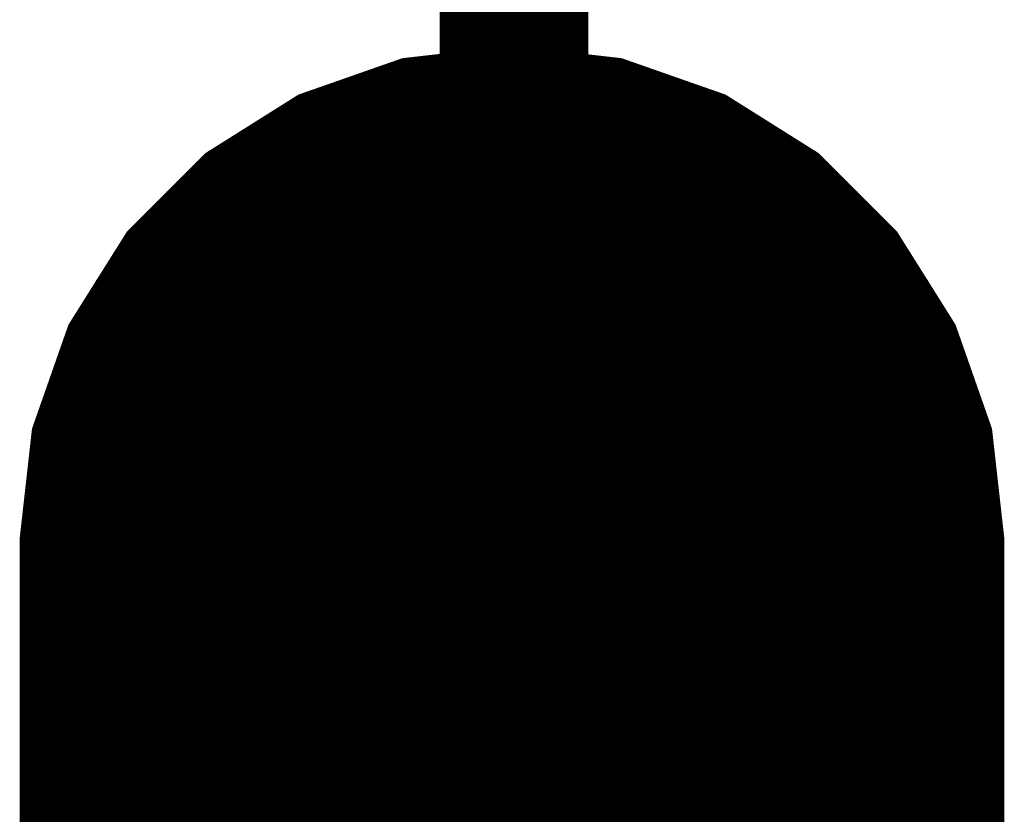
# Model space of a CAD drawing. Extents: x -35 to 35, y -57 to 81.
# Tile 107 of 153: x 3.813 to 4.823, y 53.245 to 54.06. Entities that reach past the tile are written whole.
import ezdxf

# ---------------------------------------------------------------- set-up
doc = ezdxf.new("R2010")
doc.units = 0
for name, color, linetype in [('1', 22, 'CONTINUOUS'), ('16', 175, 'CONTINUOUS'), ('17', 82, 'CONTINUOUS'), ('51', 53, 'CONTINUOUS')]:
    doc.layers.add(name, color=color, linetype=linetype)

# ---------------------------------------------------------------- blocks, each defined once
blk = doc.blocks.new('LONGP100')
at = {"const_width": 1}
blk.add_lwpolyline([(-0.5, 0), (0.5, 0)], dxfattribs=at)
at = {"const_width": 0.5}
for points in [[(-0.5, 0.25, 1), (-0.5, -0.25)], [(0.5, -0.25, 1), (0.5, 0.25)]]:
    blk.add_lwpolyline(points, format="xyb", dxfattribs=at)

msp = doc.modelspace()

# ---------------------------------------------------------------- linework, layer by layer
at = {"layer": '1', "const_width": 0.01}
for points in [[(4.2067, 54.0155), (4.318, 54.028)], [(4.318, 54.028), (4.4293, 54.0155)], [(4.1011, 53.9785), (4.2067, 54.0155)], [(4.247, 54.02), (4.389, 54.02)], [(4.4293, 54.0155), (4.5349, 53.9785)], [(4.1911, 54.01), (4.4449, 54.01)], [(4.1625, 54), (4.4735, 54)], [(4.134, 53.99), (4.502, 53.99)], [(4.0063, 53.9189), (4.1011, 53.9785)], [(4.1054, 53.98), (4.5306, 53.98)], [(4.5349, 53.9785), (4.6297, 53.9189)], [(4.0876, 53.97), (4.5484, 53.97)], [(4.0716, 53.96), (4.5644, 53.96)], [(4.0557, 53.95), (4.5803, 53.95)], [(4.0398, 53.94), (4.5962, 53.94)], [(4.0239, 53.93), (4.6121, 53.93)], [(3.9271, 53.8397), (4.0063, 53.9189)], [(4.008, 53.92), (4.628, 53.92)], [(4.6297, 53.9189), (4.7089, 53.8397)], [(3.9973, 53.91), (4.6387, 53.91)], [(3.9873, 53.9), (4.6487, 53.9)], [(3.9773, 53.89), (4.6587, 53.89)], [(3.9673, 53.88), (4.6687, 53.88)], [(3.9573, 53.87), (4.6787, 53.87)], [(3.9473, 53.86), (4.6887, 53.86)], [(3.9373, 53.85), (4.6987, 53.85)], [(3.8675, 53.7449), (3.9271, 53.8397)], [(3.921, 53.83), (4.715, 53.83)], [(3.9273, 53.84), (4.7087, 53.84)], [(4.7089, 53.8397), (4.7685, 53.7449)], [(3.9147, 53.82), (4.7213, 53.82)], [(3.9084, 53.81), (4.7276, 53.81)], [(3.9021, 53.8), (4.7339, 53.8)], [(3.8958, 53.79), (4.7402, 53.79)], [(3.8895, 53.78), (4.7465, 53.78)], [(3.8833, 53.77), (4.7527, 53.77)], [(3.877, 53.76), (4.759, 53.76)], [(3.8707, 53.75), (4.7653, 53.75)], [(3.8305, 53.6393), (3.8675, 53.7449)], [(3.8658, 53.74), (4.7702, 53.74)], [(4.7685, 53.7449), (4.8055, 53.6393)], [(3.8623, 53.73), (4.7737, 53.73)], [(3.8588, 53.72), (4.7772, 53.72)], [(3.8553, 53.71), (4.7807, 53.71)], [(3.8518, 53.7), (4.7842, 53.7)], [(3.8483, 53.69), (4.7877, 53.69)], [(3.8448, 53.68), (4.7912, 53.68)], [(3.8413, 53.67), (4.7947, 53.67)], [(3.8378, 53.66), (4.7982, 53.66)], [(3.8343, 53.65), (4.8017, 53.65)], [(3.818, 53.528), (3.8305, 53.6393)], [(3.8308, 53.64), (4.8052, 53.64)], [(4.8055, 53.6393), (4.818, 53.528)], [(3.8295, 53.63), (4.8065, 53.63)], [(3.8284, 53.62), (4.8076, 53.62)], [(3.8272, 53.61), (4.8088, 53.61)], [(3.8261, 53.6), (4.8099, 53.6)], [(3.825, 53.59), (4.811, 53.59)], [(3.8239, 53.58), (4.8121, 53.58)], [(3.8227, 53.57), (4.8133, 53.57)], [(3.8216, 53.56), (4.8144, 53.56)], [(3.8205, 53.55), (4.8155, 53.55)], [(3.8194, 53.54), (4.8166, 53.54)], [(3.818, 52.928), (3.818, 53.528)], [(3.8182, 53.53), (4.8178, 53.53)], [(4.818, 53.528), (4.818, 52.928)], [(3.818, 53.52), (4.818, 53.52)], [(3.818, 53.51), (4.818, 53.51)], [(3.818, 53.5), (4.818, 53.5)], [(3.818, 53.49), (4.818, 53.49)], [(3.818, 53.48), (4.818, 53.48)], [(3.818, 53.47), (4.818, 53.47)], [(3.818, 53.46), (4.818, 53.46)], [(3.818, 53.45), (4.818, 53.45)], [(3.818, 53.44), (4.818, 53.44)], [(3.818, 53.43), (4.818, 53.43)], [(3.818, 53.42), (4.818, 53.42)], [(3.818, 53.41), (4.818, 53.41)], [(3.818, 53.4), (4.818, 53.4)], [(3.818, 53.39), (4.818, 53.39)], [(3.818, 53.38), (4.818, 53.38)], [(3.818, 53.37), (4.818, 53.37)], [(3.818, 53.36), (4.818, 53.36)], [(3.818, 53.35), (4.818, 53.35)], [(3.818, 53.34), (4.818, 53.34)], [(3.818, 53.33), (4.818, 53.33)], [(3.818, 53.32), (4.818, 53.32)], [(3.818, 53.31), (4.818, 53.31)], [(3.818, 53.3), (4.818, 53.3)], [(3.818, 53.29), (4.818, 53.29)], [(3.818, 53.28), (4.818, 53.28)], [(3.818, 53.27), (4.818, 53.27)], [(3.818, 53.26), (4.818, 53.26)], [(3.818, 53.25), (4.818, 53.25)], [(3.818, 53.24), (4.818, 53.24)]]:
    msp.add_lwpolyline(points, dxfattribs=at)
at = {"layer": '1', "const_width": 0.005}
for points in [[(4.3183, 54.0305, 1), (4.3177, 54.0255)], [(4.3183, 54.0255, 1), (4.3177, 54.0305)], [(4.2065, 54.0179, 1), (4.207, 54.013)], [(4.2076, 54.0131, 1), (4.2059, 54.0178)], [(4.247, 54.0225, 1), (4.247, 54.0175)], [(4.389, 54.0175, 1), (4.389, 54.0225)], [(4.4301, 54.0178, 1), (4.4284, 54.0131)], [(4.429, 54.013, 1), (4.4295, 54.0179)], [(4.1911, 54.0125, 1), (4.1911, 54.0075)], [(4.4449, 54.0075, 1), (4.4449, 54.0125)], [(4.1625, 54.0025, 1), (4.1625, 53.9975)], [(4.4735, 53.9975, 1), (4.4735, 54.0025)], [(4.134, 53.9925, 1), (4.134, 53.9875)], [(4.502, 53.9875, 1), (4.502, 53.9925)], [(4.1002, 53.9808, 1), (4.1019, 53.9761)], [(4.1024, 53.9764, 1), (4.0997, 53.9806)], [(4.1054, 53.9825, 1), (4.1054, 53.9775)], [(4.5306, 53.9775, 1), (4.5306, 53.9825)], [(4.5363, 53.9806, 1), (4.5336, 53.9764)], [(4.5341, 53.9761, 1), (4.5358, 53.9808)], [(4.0876, 53.9725, 1), (4.0876, 53.9675)], [(4.5484, 53.9675, 1), (4.5484, 53.9725)], [(4.0716, 53.9625, 1), (4.0716, 53.9575)], [(4.5644, 53.9575, 1), (4.5644, 53.9625)], [(4.0557, 53.9525, 1), (4.0557, 53.9475)], [(4.5803, 53.9475, 1), (4.5803, 53.9525)], [(4.0398, 53.9425, 1), (4.0398, 53.9375)], [(4.5962, 53.9375, 1), (4.5962, 53.9425)], [(4.0239, 53.9325, 1), (4.0239, 53.9275)], [(4.6121, 53.9275, 1), (4.6121, 53.9325)], [(4.0049, 53.921, 1), (4.0076, 53.9168)], [(4.008, 53.9171, 1), (4.0045, 53.9207)], [(4.008, 53.9225, 1), (4.008, 53.9175)], [(4.6315, 53.9207, 1), (4.628, 53.9171)], [(4.628, 53.9175, 1), (4.628, 53.9225)], [(4.6284, 53.9168, 1), (4.6311, 53.921)], [(3.9973, 53.9125, 1), (3.9973, 53.9075)], [(4.6387, 53.9075, 1), (4.6387, 53.9125)], [(3.9873, 53.9025, 1), (3.9873, 53.8975)], [(4.6487, 53.8975, 1), (4.6487, 53.9025)], [(3.9773, 53.8925, 1), (3.9773, 53.8875)], [(4.6587, 53.8875, 1), (4.6587, 53.8925)], [(3.9673, 53.8825, 1), (3.9673, 53.8775)], [(4.6687, 53.8775, 1), (4.6687, 53.8825)], [(3.9573, 53.8725, 1), (3.9573, 53.8675)], [(4.6787, 53.8675, 1), (4.6787, 53.8725)], [(3.9473, 53.8625, 1), (3.9473, 53.8575)], [(4.6887, 53.8575, 1), (4.6887, 53.8625)], [(3.9373, 53.8525, 1), (3.9373, 53.8475)], [(4.6987, 53.8475, 1), (4.6987, 53.8525)], [(3.921, 53.8325, 1), (3.921, 53.8275)], [(3.9253, 53.8415, 1), (3.9289, 53.838)], [(3.9273, 53.8425, 1), (3.9273, 53.8375)], [(3.9292, 53.8384, 1), (3.925, 53.8411)], [(4.711, 53.8411, 1), (4.7068, 53.8384)], [(4.7071, 53.838, 1), (4.7107, 53.8415)], [(4.7087, 53.8375, 1), (4.7087, 53.8425)], [(4.715, 53.8275, 1), (4.715, 53.8325)], [(3.9147, 53.8225, 1), (3.9147, 53.8175)], [(4.7213, 53.8175, 1), (4.7213, 53.8225)], [(3.9084, 53.8125, 1), (3.9084, 53.8075)], [(4.7276, 53.8075, 1), (4.7276, 53.8125)], [(3.9021, 53.8025, 1), (3.9021, 53.7975)], [(4.7339, 53.7975, 1), (4.7339, 53.8025)], [(3.8958, 53.7925, 1), (3.8958, 53.7875)], [(4.7402, 53.7875, 1), (4.7402, 53.7925)], [(3.8895, 53.7825, 1), (3.8895, 53.7775)], [(4.7465, 53.7775, 1), (4.7465, 53.7825)], [(3.8833, 53.7725, 1), (3.8833, 53.7675)], [(4.7527, 53.7675, 1), (4.7527, 53.7725)], [(3.877, 53.7625, 1), (3.877, 53.7575)], [(4.759, 53.7575, 1), (4.759, 53.7625)], [(3.8707, 53.7525, 1), (3.8707, 53.7475)], [(4.7653, 53.7475, 1), (4.7653, 53.7525)], [(3.8658, 53.7425, 1), (3.8658, 53.7375)], [(3.8654, 53.7463, 1), (3.8696, 53.7436)], [(3.8699, 53.7441, 1), (3.8652, 53.7458)], [(4.7708, 53.7458, 1), (4.7661, 53.7441)], [(4.7664, 53.7436, 1), (4.7706, 53.7463)], [(4.7702, 53.7375, 1), (4.7702, 53.7425)], [(3.8623, 53.7325, 1), (3.8623, 53.7275)], [(4.7737, 53.7275, 1), (4.7737, 53.7325)], [(3.8588, 53.7225, 1), (3.8588, 53.7175)], [(4.7772, 53.7175, 1), (4.7772, 53.7225)], [(3.8553, 53.7125, 1), (3.8553, 53.7075)], [(4.7807, 53.7075, 1), (4.7807, 53.7125)], [(3.8518, 53.7025, 1), (3.8518, 53.6975)], [(4.7842, 53.6975, 1), (4.7842, 53.7025)], [(3.8483, 53.6925, 1), (3.8483, 53.6875)], [(4.7877, 53.6875, 1), (4.7877, 53.6925)], [(3.8448, 53.6825, 1), (3.8448, 53.6775)], [(4.7912, 53.6775, 1), (4.7912, 53.6825)], [(3.8413, 53.6725, 1), (3.8413, 53.6675)], [(4.7947, 53.6675, 1), (4.7947, 53.6725)], [(3.8378, 53.6625, 1), (3.8378, 53.6575)], [(4.7982, 53.6575, 1), (4.7982, 53.6625)], [(3.8343, 53.6525, 1), (3.8343, 53.6475)], [(4.8017, 53.6475, 1), (4.8017, 53.6525)], [(3.833, 53.639, 1), (3.8281, 53.6395)], [(3.8308, 53.6425, 1), (3.8308, 53.6375)], [(4.8079, 53.6395, 1), (4.803, 53.639)], [(4.8052, 53.6375, 1), (4.8052, 53.6425)], [(3.8295, 53.6325, 1), (3.8295, 53.6275)], [(3.8282, 53.6401, 1), (3.8329, 53.6384)], [(4.8031, 53.6384, 1), (4.8078, 53.6401)], [(4.8065, 53.6275, 1), (4.8065, 53.6325)], [(3.8284, 53.6225, 1), (3.8284, 53.6175)], [(4.8076, 53.6175, 1), (4.8076, 53.6225)], [(3.8272, 53.6125, 1), (3.8272, 53.6075)], [(4.8088, 53.6075, 1), (4.8088, 53.6125)], [(3.8261, 53.6025, 1), (3.8261, 53.5975)], [(4.8099, 53.5975, 1), (4.8099, 53.6025)], [(3.825, 53.5925, 1), (3.825, 53.5875)], [(4.811, 53.5875, 1), (4.811, 53.5925)], [(3.8239, 53.5825, 1), (3.8239, 53.5775)], [(4.8121, 53.5775, 1), (4.8121, 53.5825)], [(3.8227, 53.5725, 1), (3.8227, 53.5675)], [(4.8133, 53.5675, 1), (4.8133, 53.5725)], [(3.8216, 53.5625, 1), (3.8216, 53.5575)], [(4.8144, 53.5575, 1), (4.8144, 53.5625)], [(3.8205, 53.5525, 1), (3.8205, 53.5475)], [(4.8155, 53.5475, 1), (4.8155, 53.5525)], [(3.8194, 53.5425, 1), (3.8194, 53.5375)], [(4.8166, 53.5375, 1), (4.8166, 53.5425)], [(3.8205, 53.528, 1), (3.8155, 53.528)], [(3.8182, 53.5325, 1), (3.8182, 53.5275)], [(4.8205, 53.528, 1), (4.8155, 53.528)], [(4.8178, 53.5275, 1), (4.8178, 53.5325)], [(3.8155, 53.5283, 1), (3.8205, 53.5277)], [(3.818, 53.5225, 1), (3.818, 53.5175)], [(4.8155, 53.5277, 1), (4.8205, 53.5283)], [(4.818, 53.5175, 1), (4.818, 53.5225)], [(3.818, 53.5125, 1), (3.818, 53.5075)], [(4.818, 53.5075, 1), (4.818, 53.5125)], [(3.818, 53.5025, 1), (3.818, 53.4975)], [(4.818, 53.4975, 1), (4.818, 53.5025)], [(3.818, 53.4925, 1), (3.818, 53.4875)], [(4.818, 53.4875, 1), (4.818, 53.4925)], [(3.818, 53.4825, 1), (3.818, 53.4775)], [(4.818, 53.4775, 1), (4.818, 53.4825)], [(3.818, 53.4725, 1), (3.818, 53.4675)], [(4.818, 53.4675, 1), (4.818, 53.4725)], [(3.818, 53.4625, 1), (3.818, 53.4575)], [(4.818, 53.4575, 1), (4.818, 53.4625)], [(3.818, 53.4525, 1), (3.818, 53.4475)], [(4.818, 53.4475, 1), (4.818, 53.4525)], [(3.818, 53.4425, 1), (3.818, 53.4375)], [(4.818, 53.4375, 1), (4.818, 53.4425)], [(3.818, 53.4325, 1), (3.818, 53.4275)], [(4.818, 53.4275, 1), (4.818, 53.4325)], [(3.818, 53.4225, 1), (3.818, 53.4175)], [(4.818, 53.4175, 1), (4.818, 53.4225)], [(3.818, 53.4125, 1), (3.818, 53.4075)], [(4.818, 53.4075, 1), (4.818, 53.4125)], [(3.818, 53.4025, 1), (3.818, 53.3975)], [(4.818, 53.3975, 1), (4.818, 53.4025)], [(3.818, 53.3925, 1), (3.818, 53.3875)], [(4.818, 53.3875, 1), (4.818, 53.3925)], [(3.818, 53.3825, 1), (3.818, 53.3775)], [(4.818, 53.3775, 1), (4.818, 53.3825)], [(3.818, 53.3725, 1), (3.818, 53.3675)], [(4.818, 53.3675, 1), (4.818, 53.3725)], [(3.818, 53.3625, 1), (3.818, 53.3575)], [(4.818, 53.3575, 1), (4.818, 53.3625)], [(3.818, 53.3525, 1), (3.818, 53.3475)], [(4.818, 53.3475, 1), (4.818, 53.3525)], [(3.818, 53.3425, 1), (3.818, 53.3375)], [(4.818, 53.3375, 1), (4.818, 53.3425)], [(3.818, 53.3325, 1), (3.818, 53.3275)], [(4.818, 53.3275, 1), (4.818, 53.3325)], [(3.818, 53.3225, 1), (3.818, 53.3175)], [(4.818, 53.3175, 1), (4.818, 53.3225)], [(3.818, 53.3125, 1), (3.818, 53.3075)], [(4.818, 53.3075, 1), (4.818, 53.3125)], [(3.818, 53.3025, 1), (3.818, 53.2975)], [(4.818, 53.2975, 1), (4.818, 53.3025)], [(3.818, 53.2925, 1), (3.818, 53.2875)], [(4.818, 53.2875, 1), (4.818, 53.2925)], [(3.818, 53.2825, 1), (3.818, 53.2775)], [(4.818, 53.2775, 1), (4.818, 53.2825)], [(3.818, 53.2725, 1), (3.818, 53.2675)], [(4.818, 53.2675, 1), (4.818, 53.2725)], [(3.818, 53.2625, 1), (3.818, 53.2575)], [(4.818, 53.2575, 1), (4.818, 53.2625)], [(3.818, 53.2525, 1), (3.818, 53.2475)], [(4.818, 53.2475, 1), (4.818, 53.2525)], [(3.818, 53.2425, 1), (3.818, 53.2375)], [(4.818, 53.2375, 1), (4.818, 53.2425)]]:
    msp.add_lwpolyline(points, format="xyb", dxfattribs=at)
at = {"layer": '16', "const_width": 0.01}
for points in [[(4.318, 54.028), (4.2067, 54.0155)], [(4.4293, 54.0155), (4.318, 54.028)], [(4.2067, 54.0155), (4.1011, 53.9785)], [(4.247, 54.02), (4.389, 54.02)], [(4.5349, 53.9785), (4.4293, 54.0155)], [(4.1911, 54.01), (4.4449, 54.01)], [(4.1626, 54), (4.4735, 54)], [(4.134, 53.99), (4.502, 53.99)], [(4.1011, 53.9785), (4.0063, 53.9189)], [(4.1054, 53.98), (4.5306, 53.98)], [(4.6297, 53.9189), (4.5349, 53.9785)], [(4.0876, 53.97), (4.5484, 53.97)], [(4.0716, 53.96), (4.5644, 53.96)], [(4.0557, 53.95), (4.5803, 53.95)], [(4.0398, 53.94), (4.5962, 53.94)], [(4.0239, 53.93), (4.6121, 53.93)], [(4.0063, 53.9189), (3.9271, 53.8397)], [(4.008, 53.92), (4.628, 53.92)], [(4.7089, 53.8397), (4.6297, 53.9189)], [(3.9973, 53.91), (4.6387, 53.91)], [(3.9873, 53.9), (4.6487, 53.9)], [(3.9773, 53.89), (4.6587, 53.89)], [(3.9673, 53.88), (4.6687, 53.88)], [(3.9573, 53.87), (4.6787, 53.87)], [(3.9473, 53.86), (4.6887, 53.86)], [(3.9373, 53.85), (4.6987, 53.85)], [(3.9271, 53.8397), (3.8675, 53.7449)], [(3.921, 53.83), (4.715, 53.83)], [(3.9273, 53.84), (4.7087, 53.84)], [(4.7685, 53.7449), (4.7089, 53.8397)], [(3.9147, 53.82), (4.7213, 53.82)], [(3.9084, 53.81), (4.7276, 53.81)], [(3.9021, 53.8), (4.7339, 53.8)], [(3.8958, 53.79), (4.7402, 53.79)], [(3.8895, 53.78), (4.7465, 53.78)], [(3.8833, 53.77), (4.7527, 53.77)], [(3.877, 53.76), (4.759, 53.76)], [(3.8707, 53.75), (4.7653, 53.75)], [(3.8675, 53.7449), (3.8305, 53.6393)], [(3.8658, 53.74), (4.7702, 53.74)], [(4.8055, 53.6393), (4.7685, 53.7449)], [(3.8623, 53.73), (4.7737, 53.73)], [(3.8588, 53.72), (4.7772, 53.72)], [(3.8553, 53.71), (4.7807, 53.71)], [(3.8518, 53.7), (4.7842, 53.7)], [(3.8483, 53.69), (4.7877, 53.69)], [(3.8448, 53.68), (4.7912, 53.68)], [(3.8413, 53.67), (4.7947, 53.67)], [(3.8378, 53.66), (4.7982, 53.66)], [(3.8343, 53.65), (4.8017, 53.65)], [(3.8305, 53.6393), (3.818, 53.528)], [(3.8308, 53.64), (4.8052, 53.64)], [(4.818, 53.528), (4.8055, 53.6393)], [(3.8295, 53.63), (4.8065, 53.63)], [(3.8284, 53.62), (4.8076, 53.62)], [(3.8272, 53.61), (4.8088, 53.61)], [(3.8261, 53.6), (4.8099, 53.6)], [(3.825, 53.59), (4.811, 53.59)], [(3.8239, 53.58), (4.8121, 53.58)], [(3.8227, 53.57), (4.8133, 53.57)], [(3.8216, 53.56), (4.8144, 53.56)], [(3.8205, 53.55), (4.8155, 53.55)], [(3.8194, 53.54), (4.8167, 53.54)], [(3.818, 53.528), (3.818, 52.928)], [(3.8182, 53.53), (4.8178, 53.53)], [(4.818, 52.928), (4.818, 53.528)], [(3.818, 53.52), (4.818, 53.52)], [(3.818, 53.51), (4.818, 53.51)], [(3.818, 53.5), (4.818, 53.5)], [(3.818, 53.49), (4.818, 53.49)], [(3.818, 53.48), (4.818, 53.48)], [(3.818, 53.47), (4.818, 53.47)], [(3.818, 53.46), (4.818, 53.46)], [(3.818, 53.45), (4.818, 53.45)], [(3.818, 53.44), (4.818, 53.44)], [(3.818, 53.43), (4.818, 53.43)], [(3.818, 53.42), (4.818, 53.42)], [(3.818, 53.41), (4.818, 53.41)], [(3.818, 53.4), (4.818, 53.4)], [(3.818, 53.39), (4.818, 53.39)], [(3.818, 53.38), (4.818, 53.38)], [(3.818, 53.37), (4.818, 53.37)], [(3.818, 53.36), (4.818, 53.36)], [(3.818, 53.35), (4.818, 53.35)], [(3.818, 53.34), (4.818, 53.34)], [(3.818, 53.33), (4.818, 53.33)], [(3.818, 53.32), (4.818, 53.32)], [(3.818, 53.31), (4.818, 53.31)], [(3.818, 53.3), (4.818, 53.3)], [(3.818, 53.29), (4.818, 53.29)], [(3.818, 53.28), (4.818, 53.28)], [(3.818, 53.27), (4.818, 53.27)], [(3.818, 53.26), (4.818, 53.26)], [(3.818, 53.25), (4.818, 53.25)], [(3.818, 53.24), (4.818, 53.24)]]:
    msp.add_lwpolyline(points, dxfattribs=at)
at = {"layer": '16', "const_width": 0.005}
for points in [[(4.3183, 54.0305, 1), (4.3177, 54.0255)], [(4.3183, 54.0255, 1), (4.3177, 54.0305)], [(4.2065, 54.0179, 1), (4.207, 54.013)], [(4.2076, 54.0131, 1), (4.2059, 54.0178)], [(4.247, 54.0225, 1), (4.247, 54.0175)], [(4.389, 54.0175, 1), (4.389, 54.0225)], [(4.4301, 54.0178, 1), (4.4284, 54.0131)], [(4.429, 54.013, 1), (4.4295, 54.0179)], [(4.1911, 54.0125, 1), (4.1911, 54.0075)], [(4.4449, 54.0075, 1), (4.4449, 54.0125)], [(4.1626, 54.0025, 1), (4.1626, 53.9975)], [(4.4735, 53.9975, 1), (4.4735, 54.0025)], [(4.134, 53.9925, 1), (4.134, 53.9875)], [(4.502, 53.9875, 1), (4.502, 53.9925)], [(4.1002, 53.9808, 1), (4.1019, 53.9761)], [(4.1024, 53.9764, 1), (4.0997, 53.9806)], [(4.1054, 53.9825, 1), (4.1054, 53.9775)], [(4.5306, 53.9775, 1), (4.5306, 53.9825)], [(4.5363, 53.9806, 1), (4.5336, 53.9764)], [(4.5341, 53.9761, 1), (4.5358, 53.9808)], [(4.0876, 53.9725, 1), (4.0876, 53.9675)], [(4.5484, 53.9675, 1), (4.5484, 53.9725)], [(4.0716, 53.9625, 1), (4.0716, 53.9575)], [(4.5644, 53.9575, 1), (4.5644, 53.9625)], [(4.0557, 53.9525, 1), (4.0557, 53.9475)], [(4.5803, 53.9475, 1), (4.5803, 53.9525)], [(4.0398, 53.9425, 1), (4.0398, 53.9375)], [(4.5962, 53.9375, 1), (4.5962, 53.9425)], [(4.0239, 53.9325, 1), (4.0239, 53.9275)], [(4.6121, 53.9275, 1), (4.6121, 53.9325)], [(4.0049, 53.921, 1), (4.0076, 53.9168)], [(4.008, 53.9171, 1), (4.0045, 53.9207)], [(4.008, 53.9225, 1), (4.008, 53.9175)], [(4.6315, 53.9207, 1), (4.628, 53.9171)], [(4.628, 53.9175, 1), (4.628, 53.9225)], [(4.6284, 53.9168, 1), (4.6311, 53.921)], [(3.9973, 53.9125, 1), (3.9973, 53.9075)], [(4.6387, 53.9075, 1), (4.6387, 53.9125)], [(3.9873, 53.9025, 1), (3.9873, 53.8975)], [(4.6487, 53.8975, 1), (4.6487, 53.9025)], [(3.9773, 53.8925, 1), (3.9773, 53.8875)], [(4.6587, 53.8875, 1), (4.6587, 53.8925)], [(3.9673, 53.8825, 1), (3.9673, 53.8775)], [(4.6687, 53.8775, 1), (4.6687, 53.8825)], [(3.9573, 53.8725, 1), (3.9573, 53.8675)], [(4.6787, 53.8675, 1), (4.6787, 53.8725)], [(3.9473, 53.8625, 1), (3.9473, 53.8575)], [(4.6887, 53.8575, 1), (4.6887, 53.8625)], [(3.9373, 53.8525, 1), (3.9373, 53.8475)], [(4.6987, 53.8475, 1), (4.6987, 53.8525)], [(3.921, 53.8325, 1), (3.921, 53.8275)], [(3.9253, 53.8415, 1), (3.9289, 53.838)], [(3.9273, 53.8425, 1), (3.9273, 53.8375)], [(3.9292, 53.8384, 1), (3.925, 53.8411)], [(4.711, 53.8411, 1), (4.7068, 53.8384)], [(4.7071, 53.838, 1), (4.7107, 53.8415)], [(4.7087, 53.8375, 1), (4.7087, 53.8425)], [(4.715, 53.8275, 1), (4.715, 53.8325)], [(3.9147, 53.8225, 1), (3.9147, 53.8175)], [(4.7213, 53.8175, 1), (4.7213, 53.8225)], [(3.9084, 53.8125, 1), (3.9084, 53.8075)], [(4.7276, 53.8075, 1), (4.7276, 53.8125)], [(3.9021, 53.8025, 1), (3.9021, 53.7975)], [(4.7339, 53.7975, 1), (4.7339, 53.8025)], [(3.8958, 53.7925, 1), (3.8958, 53.7875)], [(4.7402, 53.7875, 1), (4.7402, 53.7925)], [(3.8895, 53.7825, 1), (3.8895, 53.7775)], [(4.7465, 53.7775, 1), (4.7465, 53.7825)], [(3.8833, 53.7725, 1), (3.8833, 53.7675)], [(4.7527, 53.7675, 1), (4.7527, 53.7725)], [(3.877, 53.7625, 1), (3.877, 53.7575)], [(4.759, 53.7575, 1), (4.759, 53.7625)], [(3.8707, 53.7525, 1), (3.8707, 53.7475)], [(4.7653, 53.7475, 1), (4.7653, 53.7525)], [(3.8658, 53.7425, 1), (3.8658, 53.7375)], [(3.8654, 53.7463, 1), (3.8696, 53.7436)], [(3.8699, 53.7441, 1), (3.8652, 53.7458)], [(4.7708, 53.7458, 1), (4.7661, 53.7441)], [(4.7664, 53.7436, 1), (4.7706, 53.7463)], [(4.7702, 53.7375, 1), (4.7702, 53.7425)], [(3.8623, 53.7325, 1), (3.8623, 53.7275)], [(4.7737, 53.7275, 1), (4.7737, 53.7325)], [(3.8588, 53.7225, 1), (3.8588, 53.7175)], [(4.7772, 53.7175, 1), (4.7772, 53.7225)], [(3.8553, 53.7125, 1), (3.8553, 53.7075)], [(4.7807, 53.7075, 1), (4.7807, 53.7125)], [(3.8518, 53.7025, 1), (3.8518, 53.6975)], [(4.7842, 53.6975, 1), (4.7842, 53.7025)], [(3.8483, 53.6925, 1), (3.8483, 53.6875)], [(4.7877, 53.6875, 1), (4.7877, 53.6925)], [(3.8448, 53.6825, 1), (3.8448, 53.6775)], [(4.7912, 53.6775, 1), (4.7912, 53.6825)], [(3.8413, 53.6725, 1), (3.8413, 53.6675)], [(4.7947, 53.6675, 1), (4.7947, 53.6725)], [(3.8378, 53.6625, 1), (3.8378, 53.6575)], [(4.7982, 53.6575, 1), (4.7982, 53.6625)], [(3.8343, 53.6525, 1), (3.8343, 53.6475)], [(4.8017, 53.6475, 1), (4.8017, 53.6525)], [(3.833, 53.639, 1), (3.8281, 53.6395)], [(3.8308, 53.6425, 1), (3.8308, 53.6375)], [(4.8079, 53.6395, 1), (4.803, 53.639)], [(4.8052, 53.6375, 1), (4.8052, 53.6425)], [(3.8295, 53.6325, 1), (3.8295, 53.6275)], [(3.8282, 53.6401, 1), (3.8329, 53.6384)], [(4.8031, 53.6384, 1), (4.8078, 53.6401)], [(4.8065, 53.6275, 1), (4.8065, 53.6325)], [(3.8284, 53.6225, 1), (3.8284, 53.6175)], [(4.8076, 53.6175, 1), (4.8076, 53.6225)], [(3.8272, 53.6125, 1), (3.8272, 53.6075)], [(4.8088, 53.6075, 1), (4.8088, 53.6125)], [(3.8261, 53.6025, 1), (3.8261, 53.5975)], [(4.8099, 53.5975, 1), (4.8099, 53.6025)], [(3.825, 53.5925, 1), (3.825, 53.5875)], [(4.811, 53.5875, 1), (4.811, 53.5925)], [(3.8239, 53.5825, 1), (3.8239, 53.5775)], [(4.8121, 53.5775, 1), (4.8121, 53.5825)], [(3.8227, 53.5725, 1), (3.8227, 53.5675)], [(4.8133, 53.5675, 1), (4.8133, 53.5725)], [(3.8216, 53.5625, 1), (3.8216, 53.5575)], [(4.8144, 53.5575, 1), (4.8144, 53.5625)], [(3.8205, 53.5525, 1), (3.8205, 53.5475)], [(4.8155, 53.5475, 1), (4.8155, 53.5525)], [(3.8194, 53.5425, 1), (3.8194, 53.5375)], [(4.8167, 53.5375, 1), (4.8167, 53.5425)], [(3.8205, 53.528, 1), (3.8155, 53.528)], [(3.8182, 53.5325, 1), (3.8182, 53.5275)], [(4.8205, 53.528, 1), (4.8155, 53.528)], [(4.8178, 53.5275, 1), (4.8178, 53.5325)], [(3.8155, 53.5283, 1), (3.8205, 53.5277)], [(3.818, 53.5225, 1), (3.818, 53.5175)], [(4.8155, 53.5277, 1), (4.8205, 53.5283)], [(4.818, 53.5175, 1), (4.818, 53.5225)], [(3.818, 53.5125, 1), (3.818, 53.5075)], [(4.818, 53.5075, 1), (4.818, 53.5125)], [(3.818, 53.5025, 1), (3.818, 53.4975)], [(4.818, 53.4975, 1), (4.818, 53.5025)], [(3.818, 53.4925, 1), (3.818, 53.4875)], [(4.818, 53.4875, 1), (4.818, 53.4925)], [(3.818, 53.4825, 1), (3.818, 53.4775)], [(4.818, 53.4775, 1), (4.818, 53.4825)], [(3.818, 53.4725, 1), (3.818, 53.4675)], [(4.818, 53.4675, 1), (4.818, 53.4725)], [(3.818, 53.4625, 1), (3.818, 53.4575)], [(4.818, 53.4575, 1), (4.818, 53.4625)], [(3.818, 53.4525, 1), (3.818, 53.4475)], [(4.818, 53.4475, 1), (4.818, 53.4525)], [(3.818, 53.4425, 1), (3.818, 53.4375)], [(4.818, 53.4375, 1), (4.818, 53.4425)], [(3.818, 53.4325, 1), (3.818, 53.4275)], [(4.818, 53.4275, 1), (4.818, 53.4325)], [(3.818, 53.4225, 1), (3.818, 53.4175)], [(4.818, 53.4175, 1), (4.818, 53.4225)], [(3.818, 53.4125, 1), (3.818, 53.4075)], [(4.818, 53.4075, 1), (4.818, 53.4125)], [(3.818, 53.4025, 1), (3.818, 53.3975)], [(4.818, 53.3975, 1), (4.818, 53.4025)], [(3.818, 53.3925, 1), (3.818, 53.3875)], [(4.818, 53.3875, 1), (4.818, 53.3925)], [(3.818, 53.3825, 1), (3.818, 53.3775)], [(4.818, 53.3775, 1), (4.818, 53.3825)], [(3.818, 53.3725, 1), (3.818, 53.3675)], [(4.818, 53.3675, 1), (4.818, 53.3725)], [(3.818, 53.3625, 1), (3.818, 53.3575)], [(4.818, 53.3575, 1), (4.818, 53.3625)], [(3.818, 53.3525, 1), (3.818, 53.3475)], [(4.818, 53.3475, 1), (4.818, 53.3525)], [(3.818, 53.3425, 1), (3.818, 53.3375)], [(4.818, 53.3375, 1), (4.818, 53.3425)], [(3.818, 53.3325, 1), (3.818, 53.3275)], [(4.818, 53.3275, 1), (4.818, 53.3325)], [(3.818, 53.3225, 1), (3.818, 53.3175)], [(4.818, 53.3175, 1), (4.818, 53.3225)], [(3.818, 53.3125, 1), (3.818, 53.3075)], [(4.818, 53.3075, 1), (4.818, 53.3125)], [(3.818, 53.3025, 1), (3.818, 53.2975)], [(4.818, 53.2975, 1), (4.818, 53.3025)], [(3.818, 53.2925, 1), (3.818, 53.2875)], [(4.818, 53.2875, 1), (4.818, 53.2925)], [(3.818, 53.2825, 1), (3.818, 53.2775)], [(4.818, 53.2775, 1), (4.818, 53.2825)], [(3.818, 53.2725, 1), (3.818, 53.2675)], [(4.818, 53.2675, 1), (4.818, 53.2725)], [(3.818, 53.2625, 1), (3.818, 53.2575)], [(4.818, 53.2575, 1), (4.818, 53.2625)], [(3.818, 53.2525, 1), (3.818, 53.2475)], [(4.818, 53.2475, 1), (4.818, 53.2525)], [(3.818, 53.2425, 1), (3.818, 53.2375)], [(4.818, 53.2375, 1), (4.818, 53.2425)]]:
    msp.add_lwpolyline(points, format="xyb", dxfattribs=at)
at = {"layer": '51'}
for points, const_width in [([(4.32, 55.828), (4.32, 48.478)], 0.1524), ([(4.32, 52.428), (4.32, 54.028)], 0.01)]:
    msp.add_lwpolyline(points, dxfattribs=dict(at, const_width=const_width))
at = {"layer": '51', "const_width": 0.005}
msp.add_lwpolyline([(4.3225, 54.028, 1), (4.3175, 54.028)], format="xyb", dxfattribs=at)

# ---------------------------------------------------------------- block references
at = {"layer": '17', "xscale": 0.7556, "yscale": 0.7556, "rotation": 270}
msp.add_blockref('LONGP100', (4.318, 53.228), dxfattribs=at)
msp.add_blockref('LONGP100', (4.318, 53.228), dxfattribs=at)

doc.saveas('drawing.dxf')
